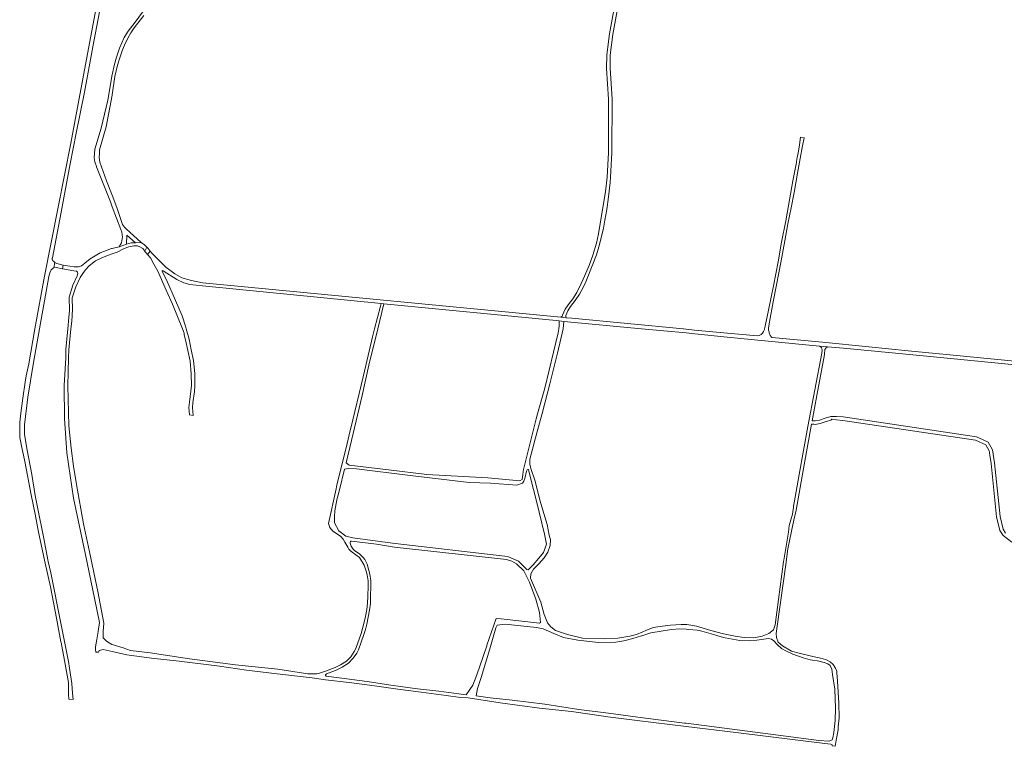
# Model space of a CAD drawing. Extents: x 146402 to 164798, y 455483 to 464134.
# Tile 99 of 256: x 155919 to 156777, y 455636 to 456269. Entities that reach past the tile are written whole.
import ezdxf

# ---------------------------------------------------------------- set-up
doc = ezdxf.new("R2010")
doc.units = 0
doc.header["$LTSCALE"] = 0.2
doc.layers.add('B-XX-VH-VERHARDING_BETONSTRAATSTEEN-GV', color=252, linetype='CONTINUOUS', lineweight=18)
doc.layers.add('B-XX-VH-VERHARDING_FUNDERING_ZAND-GV', color=252, linetype='CONTINUOUS', lineweight=18)

msp = doc.modelspace()

# ---------------------------------------------------------------- linework, layer by layer
at = {"layer": 'B-XX-VH-VERHARDING_BETONSTRAATSTEEN-GV'}
msp.add_lwpolyline([(156789.404, 455971.593), (156732.72, 455977.304), (156693.634, 455980.938), (156659.386, 455984.559), (156618.99, 455988.521), (156574.674, 455992.502), (156573.362, 455994.415), (156572.445, 455996.743), (156572.262, 455997.446), (156571.838, 455999.07), (156571.816, 456000), (156571.799, 456000.69), (156572.592, 456006.357), (156575.855, 456023.579), (156578.741, 456038.521), (156582.426, 456057.795), (156586.061, 456076.831), (156588.791, 456091.464), (156591.5, 456105.544), (156594.045, 456118.975), (156597.066, 456135.625), (156599.322, 456148.403), (156601.509, 456159.643), (156602.789, 456166.468), (156599.845, 456166.946), (156598.91, 456160.426), (156597.644, 456153.213), (156596.928, 456149.226), (156596.302, 456145.744), (156596.145, 456144.87), (156593.045, 456128.886), (156590.018, 456112.36), (156586.804, 456094.168), (156583.249, 456075.673), (156580.214, 456058.498), (156576.163, 456037.593), (156572.125, 456017.958), (156568.902, 456002.434), (156568.401, 456000), (156568.284, 455999.429), (156567.551, 455997.919), (156567.531, 455997.878), (156566.551, 455996.281), (156565.324, 455995.138), (156563.71, 455994.229), (156561.94, 455993.911), (156539.42, 455996.062), (156507.351, 455999.041), (156500, 455999.782), (156497.841, 456000), (156497.456, 456000), (156400.57, 456009.302), (156396.027, 456009.738), (156395.642, 456009.775), (156390.895, 456010.231), (156100, 456038.159), (156078.653, 456040.209), (156069.186, 456042.178), (156060.772, 456044.6), (156054.678, 456048.039), (156046.751, 456053.88), (156034.372, 456065.958), (156032.954, 456067.736), (156030.727, 456064.776), (156033.467, 456061.915), (156036.328, 456056.53), (156039.6, 456050.37), (156039.662, 456050.233), (156047.011, 456033.877), (156052.565, 456021.516), (156061.24, 456000), (156062.609, 455996.198), (156062.66, 455994.942), (156063.941, 455990.441), (156065.818, 455981.164), (156067.751, 455971.998), (156068.863, 455961.02), (156068.97, 455950.628), (156068.608, 455945.842), (156067.219, 455936.171), (156066.726, 455931.628), (156067.293, 455925.204), (156070.467, 455924.764), (156069.863, 455931.597), (156070.317, 455935.78), (156071.714, 455945.501), (156072.093, 455950.525), (156071.984, 455961.194), (156070.841, 455972.479), (156068.876, 455981.796), (156066.978, 455991.179), (156064.468, 456000), (156063.758, 456002.329), (156060.815, 456011.32), (156055.192, 456024.894), (156047.252, 456042.685), (156043.468, 456050.085), (156043.401, 456050.805), (156044.338, 456050.618), (156056.177, 456043.101), (156062.492, 456040.12), (156067.635, 456038.819), (156078.724, 456037.472), (156234.376, 456022.224), (156236.786, 456021.988), (156386.891, 456007.284), (156389.551, 456007.023), (156393.493, 456006.637), (156461.245, 456000), (156500, 455996.525), (156507.679, 455995.837), (156510.479, 455995.544), (156535.803, 455992.893), (156616.342, 455985.14), (156623.365, 455984.464), (156637.133, 455983.139), (156712.584, 455975.978), (156771.951, 455970.154), (156845.604, 455962.859)], dxfattribs=at)
msp.add_lwpolyline([(156028.255, 456067.708), (156028.513, 456067.403), (156029.19, 456066.599), (156030.727, 456064.776), (156032.954, 456067.736), (156031.212, 456069.949), (156030.261, 456071.158)], close=True, dxfattribs=at)
at = {"layer": 'B-XX-VH-VERHARDING_FUNDERING_ZAND-GV'}
for points in [[(155988.678, 456294.071), (155977.63, 456234.921), (155963.841, 456161.949), (155952.913, 456106.092), (155940.836, 456046.093), (155932.633, 456000), (155927.244, 455969.716), (155924.931, 455959.088), (155924.223, 455953.615), (155922.097, 455939.719), (155920.296, 455926.718), (155919.549, 455918.682), (155919.352, 455909.914), (155919.559, 455905.52), (155921.07, 455898.299), (155923.847, 455884.488), (155929.422, 455855.482), (155932.791, 455838.783), (155935.854, 455822.958), (155941.651, 455796.109), (155946.183, 455775.281), (155951.533, 455748.025), (155955.254, 455727.569), (155955.355, 455726.884), (155955.963, 455723.805), (155958.43, 455711.199), (155961.756, 455692.158), (155961.989, 455681.745), (155962.08, 455677.653), (155962.597, 455677.608), (155965.832, 455677.353), (155965.464, 455682.768), (155964.713, 455691.075), (155964.318, 455694.993), (155962.861, 455704.475), (155961.838, 455710.313), (155952.437, 455758.271), (155949.311, 455773.042), (155946.418, 455787.693), (155944.254, 455797.576), (155940.21, 455818.872), (155935.066, 455843.26), (155932.919, 455854.929), (155929.919, 455873.241), (155925.762, 455894.56), (155923.398, 455908.099), (155923.545, 455916.402), (155926.523, 455940.687), (155931.037, 455968.919), (155936.551, 456000), (155944.681, 456045.819), (155945.524, 456048.986), (155946.697, 456051.579), (155948.394, 456053.04), (155949.125, 456053.292), (155950.013, 456057.905), (155948.698, 456058.93), (155948.541, 456059.069), (155948.394, 456059.22), (155948.26, 456059.381), (155948.138, 456059.552), (155948.029, 456059.732), (155947.935, 456059.92), (155947.855, 456060.114), (155947.79, 456060.314), (155947.74, 456060.519), (155947.707, 456060.726), (155947.688, 456060.935), (155947.686, 456061.146), (155947.7, 456061.355), (155947.73, 456061.563), (155947.776, 456061.769), (155947.804, 456061.869), (155955.513, 456101.634), (155963.409, 456143.943), (155968.689, 456170.436), (155975.681, 456206.292), (155983.088, 456245.764), (155994.655, 456307.011)], [(156439.299, 456290.636), (156433.181, 456256.986), (156430.922, 456238.731), (156430.755, 456226.987), (156432.504, 456200.143), (156432.331, 456153.741), (156431.255, 456132.248), (156429.909, 456119.521), (156426.416, 456098.711), (156423.651, 456082.821), (156421.974, 456074.649), (156418.813, 456064.138), (156415.427, 456055.418), (156410.287, 456043.314), (156408.447, 456039.596), (156404.846, 456031.714), (156401.291, 456026.334), (156397.12, 456021.147), (156394.608, 456017.189), (156392.362, 456011.882), (156391.936, 456011.036), (156390.895, 456010.231), (156395.642, 456009.775), (156395.263, 456010.806), (156395.267, 456011.82), (156397.007, 456015.931), (156399.319, 456019.573), (156403.474, 456024.74), (156407.215, 456030.401), (156411.09, 456037.934), (156413.359, 456042.418), (156418.206, 456054.97), (156421.986, 456064.522), (156424.096, 456071.59), (156426.056, 456079.517), (156428.037, 456087.684), (156429.317, 456094.871), (156430.856, 456103.96), (156432.412, 456114.972), (156433.749, 456127.653), (156434.252, 456132.098), (156435.331, 456153.66), (156435.504, 456200.236), (156433.755, 456227.062), (156433.919, 456238.524), (156436.148, 456256.533), (156442.245, 456290.066)], [(156029.627, 456280.344), (156019.832, 456267.169), (156013.792, 456259.329), (156010.509, 456253.769), (156006.37, 456244.539), (156003.56, 456236.643), (156001.681, 456229.372), (156000.111, 456222.4), (156000, 456221.772), (155996.059, 456199.417), (155990.398, 456174.946), (155984.905, 456156.597), (155984.339, 456149.095), (155984.844, 456145.694), (155986.253, 456141.389), (155986.328, 456141.162), (155998.369, 456110.871), (156000, 456106.499), (156007.385, 456086.699), (156008.243, 456084.194), (156008.632, 456081.938), (156008.845, 456080.283), (156008.166, 456075.159), (156006.109, 456071.415), (156012.476, 456073.883), (156012.677, 456081.825), (156020.344, 456075.055), (156025.087, 456075.372), (156012.135, 456087.296), (156010.748, 456088.573), (156009.077, 456091.05), (156004.132, 456105.857), (156000, 456116.529), (155995.128, 456129.112), (155989.081, 456145.332), (155988.735, 456149.383), (155988.799, 456152.805), (155988.86, 456156.031), (155994.587, 456176.003), (156000, 456203.526), (156000.055, 456203.905), (156002.32, 456220.026), (156004.442, 456229.692), (156006.488, 456236.04), (156009.021, 456243.078), (156010.688, 456247.245), (156013.466, 456253.159), (156016.206, 456258.042), (156019.14, 456262.271), (156027.66, 456273.092)], [(156778.476, 455822.036), (156776.179, 455825.624), (156773.549, 455836.747), (156768.868, 455883.347), (156766.927, 455894.816), (156765.424, 455897.478), (156763.183, 455901.448), (156758.979, 455903.289), (156752.952, 455905.928), (156636.953, 455923.34), (156631.158, 455923.846), (156626.017, 455923.736), (156621.134, 455922.236), (156616.185, 455920.435), (156612.537, 455919.872), (156609.884, 455920.114), (156613.947, 455942.075), (156620.605, 455977.674), (156620.73, 455978.944), (156620.954, 455981.232), (156621.029, 455981.993), (156621.77, 455983.206), (156623.365, 455984.464), (156616.342, 455985.14), (156618.02, 455983.808), (156618.614, 455981.55), (156618.609, 455981.477), (156618.408, 455978.801), (156612.248, 455946.932), (156606.088, 455915.063), (156598.636, 455873.286), (156594.148, 455848.649), (156593.639, 455845.766), (156593.529, 455844.096), (156593.434, 455842.65), (156592.857, 455838.729), (156591.429, 455833.735), (156589.8, 455828.746), (156589.199, 455822.953), (156585.141, 455798.499), (156584.983, 455797.549), (156577.682, 455742.285), (156576.105, 455737.971), (156572.055, 455734.722), (156566.402, 455732.353), (156558.986, 455731.033), (156550.75, 455731.189), (156542.718, 455732.429), (156532.57, 455734.535), (156521.686, 455737.47), (156509.026, 455741.131), (156500.571, 455742.466), (156500, 455742.497), (156495.833, 455742.723), (156486.389, 455742.131), (156479.368, 455741.209), (156471.257, 455739.828), (156464.912, 455737.408), (156462.335, 455736.29), (156456.885, 455733.926), (156450.965, 455732.321), (156440.573, 455730.685), (156428.55, 455730.072), (156409.874, 455730.807), (156396.801, 455733.849), (156386.322, 455737.458), (156382.274, 455740.452), (156379.191, 455744.088), (156376.453, 455751.275), (156373.522, 455761.994), (156364.441, 455783.011), (156364.782, 455786.843), (156367.195, 455790.811), (156371.838, 455795.533), (156376.398, 455800.711), (156379.521, 455805.688), (156381.451, 455811.43), (156381.804, 455816.455), (156380.828, 455820.411), (156378.928, 455829.598), (156372.443, 455850.975), (156368.635, 455867.384), (156364.861, 455878.532), (156363.759, 455882.33), (156363.941, 455886.639), (156369.875, 455909.45), (156374.658, 455926.369), (156381.287, 455952.093), (156387.975, 455978.949), (156392.883, 456000), (156393.493, 456006.637), (156389.551, 456007.023), (156389.446, 456005.416), (156389.552, 456003.253), (156389.516, 456002.835), (156389.273, 456000), (156388.538, 455996.586), (156384.364, 455979.681), (156376.817, 455948.471), (156370.58, 455926.106), (156369.467, 455921.694), (156364.469, 455901.891), (156358.358, 455877.676), (156358.146, 455875.976), (156357.787, 455873.091), (156357.28, 455869.022), (156355.185, 455867.755), (156327.312, 455870.307), (156274.012, 455873.201), (156240.607, 455877.393), (156206.351, 455881.447), (156203.774, 455883.432), (156208.458, 455902.9), (156217.672, 455942.023), (156223.575, 455968.45), (156231.36, 456000), (156236.786, 456021.988), (156234.376, 456022.224), (156233.769, 456019.891), (156228.591, 456000), (156226.794, 455993.097), (156220.919, 455968.24), (156218.604, 455958.444), (156207.813, 455913.459), (156207.343, 455911.536), (156203.684, 455896.572), (156195.759, 455864.159), (156195.031, 455860.777), (156188.511, 455830.508), (156189.495, 455827.153), (156192.136, 455824.012), (156198.879, 455819.539), (156201.127, 455816.846), (156202.632, 455814.413), (156204.387, 455811.394), (156205.307, 455809.8), (156206.143, 455808.29), (156207.315, 455807.031), (156209.082, 455805.629), (156215.339, 455800.944), (156219.634, 455794.384), (156221.138, 455789.095), (156222.013, 455785.825), (156222.927, 455780.544), (156222.921, 455775.934), (156222.572, 455767.218), (156222.396, 455761.183), (156221.717, 455755.569), (156220.534, 455749.452), (156219.268, 455743.503), (156218.172, 455738.979), (156216.825, 455734.623), (156212.279, 455721.554), (156210.892, 455718.958), (156207.785, 455714.563), (156204.133, 455710.775), (156199.016, 455707.514), (156194.235, 455705.175), (156185.933, 455701.918), (156180.65, 455700.25), (156178.302, 455699.751), (156175.117, 455699.588), (156170.533, 455699.722), (156144.233, 455703.566), (156107.391, 455707.584), (156067.404, 455712.775), (156033.136, 455717.823), (156016.034, 455719.919), (156009.429, 455722.13), (156000, 455725.177), (155999.695, 455725.276), (155994.87, 455727.925), (155992.213, 455731.104), (155992.13, 455736.387), (155992.582, 455743.749), (155987.299, 455771.29), (155980.044, 455805.919), (155974.95, 455830.188), (155968.867, 455864.577), (155966.19, 455880.564), (155964.204, 455896.301), (155962.214, 455915.714), (155961.188, 455950.345), (155961.943, 455974.734), (155962.043, 455981.928), (155963.779, 456000), (155964.727, 456006.888), (155965.497, 456016.898), (155965.151, 456027.105), (155968.155, 456036.564), (155971.921, 456044.748), (155974.344, 456048.383), (155975.88, 456050.403), (155976.41, 456051.1), (155979.749, 456054.858), (155985.479, 456059.459), (155989.859, 456061.465), (155993.045, 456062.909), (156000, 456065.448), (156004.4, 456066.849), (156010.473, 456070.013), (156014.436, 456071.548), (156018.942, 456072.489), (156022.081, 456072.333), (156024.127, 456071.667), (156026.671, 456070.195), (156028.255, 456067.708), (156030.261, 456071.158), (156029.769, 456071.584), (156028.207, 456073.241), (156025.087, 456075.372), (156020.344, 456075.055), (156016.434, 456074.939), (156012.476, 456073.883), (156006.109, 456071.415), (156000, 456070.124), (155999.225, 456069.961), (155989.607, 456066.448), (155980.689, 456061.161), (155976.234, 456057.321), (155973.209, 456055.119), (155970.659, 456054.235), (155969.463, 456054.232), (155966.752, 456054.224), (155963.002, 456054.693), (155957.34, 456055.567), (155956.725, 456052.272), (155966.522, 456050.675), (155968.836, 456050.282), (155969.795, 456049.488), (155969.957, 456048.451), (155969.405, 456046.297), (155965.759, 456038.033), (155962.597, 456027.816), (155962.868, 456016.134), (155962.087, 456009.911), (155961.267, 456000), (155959.545, 455982.065), (155959.443, 455974.79), (155958.02, 455950.733), (155958.372, 455922.038), (155960.462, 455892.227), (155966.363, 455852.543), (155976.45, 455804.714), (155986.585, 455755.62), (155988.813, 455744.464), (155987.645, 455736.513), (155986.671, 455729.476), (155985.408, 455723.166), (155985.468, 455720.68), (155985.696, 455718.488), (155987.896, 455718.353), (155988.54, 455719.94), (155992.096, 455720.727), (156000, 455718.985), (156012.674, 455716.193), (156034.19, 455713.234), (156058.219, 455710.682), (156093.58, 455706.172), (156117.019, 455702.679), (156148.658, 455699.163), (156174.304, 455696.254), (156185.943, 455694.412), (156206.395, 455692.055), (156228.423, 455689.195), (156248.807, 455686.33), (156269.149, 455683.678), (156290.982, 455680.704), (156303.463, 455678.856), (156310.22, 455678.732), (156338.036, 455674.311), (156372.414, 455669.79), (156400.13, 455666.837), (156418.252, 455664.236), (156431.748, 455662.3), (156457.512, 455658.936), (156500, 455653.724), (156543.44, 455648.396), (156621.039, 455639.048), (156626.017, 455638.424), (156627.217, 455637.738), (156627.239, 455636.819), (156630.043, 455636.491), (156630.696, 455641.865), (156632.402, 455650.71), (156632.657, 455653.304), (156633.439, 455661.244), (156633.19, 455673.995), (156631.996, 455693.244), (156631.439, 455700.448), (156631.316, 455701.833), (156630.256, 455704.532), (156628.266, 455707.626), (156625.701, 455710.044), (156622.389, 455711.912), (156618.639, 455713.033), (156610.532, 455714.623), (156598.598, 455717.473), (156591.994, 455719.391), (156583.914, 455724.134), (156580.293, 455727.296), (156578.914, 455731.402), (156578.623, 455734.885), (156579.334, 455741.041), (156586.986, 455794.741), (156588.701, 455808.611), (156591.799, 455823.812), (156594.002, 455833.571), (156595.949, 455842.056), (156602.795, 455881.792), (156609.336, 455917.152), (156611.373, 455916.965), (156612.631, 455916.85), (156616.933, 455917.515), (156622.088, 455919.39), (156626.354, 455920.701), (156626.369, 455920.758), (156626.416, 455920.87), (156626.477, 455920.974), (156626.551, 455921.069), (156626.637, 455921.153), (156626.734, 455921.225), (156626.839, 455921.284), (156626.952, 455921.329), (156627.069, 455921.358), (156627.189, 455921.371), (156627.302, 455921.369), (156631.017, 455920.843), (156631.06, 455920.844), (156636.599, 455920.36), (156752.114, 455903.02), (156761.063, 455899.102), (156764.057, 455893.798), (156764.247, 455892.674), (156764.399, 455891.777), (156764.662, 455890.221), (156765.897, 455882.938), (156770.583, 455836.249), (156773.377, 455824.438), (156776.234, 455819.974), (156783.799, 455814.195)]]:
    msp.add_lwpolyline(points, dxfattribs=at)
for points in [[(155950.013, 456057.905), (155949.125, 456053.292), (155951.207, 456053.47), (155956.725, 456052.272), (155957.34, 456055.567), (155951.813, 456057.168)], [(156246.61, 455813.248), (156226.914, 455815.83), (156209.496, 455818.167), (156203.486, 455819.623), (156197.484, 455824.237), (156193.752, 455831.044), (156193.654, 455836.315), (156193.853, 455841.69), (156195.741, 455851.08), (156197.984, 455859.856), (156202.435, 455877.864), (156205.82, 455878.535), (156212.84, 455878.173), (156259.516, 455872.243), (156310.919, 455866.398), (156329.693, 455865.589), (156352.613, 455863.919), (156357.428, 455865.685), (156358.706, 455867.396), (156359.551, 455869.824), (156361.076, 455876.274), (156361.497, 455877.279), (156362.085, 455877.696), (156362.756, 455877.695), (156364.373, 455870.32), (156369.686, 455849.881), (156376.665, 455821.189), (156378.344, 455812.619), (156375.843, 455805.209), (156371.705, 455800.474), (156366.851, 455794.583), (156362.412, 455790.298), (156361.204, 455790.425), (156353.909, 455797.761), (156345.387, 455801.599), (156342.107, 455801.987)], [(156186.766, 455699.56), (156195.242, 455702.885), (156200.241, 455705.331), (156205.727, 455708.827), (156209.584, 455712.827), (156209.826, 455713.12), (156213.024, 455717.643), (156214.576, 455720.549), (156219.2, 455733.842), (156220.584, 455738.315), (156221.706, 455742.949), (156222.985, 455748.955), (156224.188, 455755.181), (156224.891, 455760.996), (156225.071, 455767.131), (156225.42, 455775.882), (156225.428, 455780.756), (156224.457, 455786.363), (156223.548, 455789.76), (156222.039, 455795.068), (156221.046, 455797.561), (156220.085, 455799.238), (156218.83, 455800.749), (156215.733, 455803.813), (156213.724, 455805.24), (156211.295, 455806.837), (156209.872, 455808.096), (156208.284, 455810.948), (156207.429, 455813.568), (156207.388, 455813.966), (156207.388, 455814.323), (156207.578, 455814.783), (156207.788, 455815.097), (156208.365, 455815.204), (156230.243, 455812.47), (156245.809, 455809.975), (156343.545, 455799.12), (156348.187, 455797.845), (156352.146, 455795.345), (156358.496, 455789.235), (156363.463, 455779.351), (156369.128, 455764.652), (156372.16, 455753.001), (156373.237, 455744.218), (156372.381, 455743.648), (156338.883, 455747.378), (156334.615, 455747.879), (156326.517, 455724.527), (156326.381, 455724.134), (156323.24, 455714.784), (156317.803, 455698.603), (156314.139, 455689.833), (156308.407, 455681.389), (156302.095, 455682.118), (156284.628, 455684.398), (156265.904, 455686.541), (156251.139, 455688.465), (156242.799, 455689.871), (156222.128, 455692.996), (156197.623, 455696.258), (156186.376, 455697.681), (156185.843, 455698.189), (156185.76, 455698.629), (156185.991, 455699.069), (156186.316, 455699.346)], [(156335.328, 455741.892), (156342.258, 455742.809), (156369.754, 455739.993), (156375.35, 455738.91), (156384.732, 455734.804), (156393.101, 455731.327), (156405.812, 455728.963), (156423.706, 455726.837), (156438.884, 455727.179), (156445.843, 455728.251), (156453.56, 455730.327), (156461.193, 455732.654), (156461.509, 455732.757), (156469.33, 455735.315), (156487.41, 455738.117), (156494.433, 455738.827), (156500, 455738.383), (156502.335, 455738.197), (156509.794, 455737.574), (156511.493, 455737.372), (156513.864, 455736.853), (156517.657, 455735.658), (156525.955, 455733.266), (156530.459, 455731.931), (156534.163, 455730.925), (156546.984, 455728.79), (156554.883, 455728.331), (156561.587, 455728.862), (156567.663, 455729.918), (156571.94, 455730.277), (156574.568, 455729.681), (156576.445, 455728.305), (156579.625, 455724.819), (156583.227, 455721.734), (156587.627, 455719.212), (156593.015, 455716.731), (156601.927, 455713.679), (156608.124, 455711.931), (156610.261, 455711.57), (156614.622, 455710.833), (156620.303, 455709.558), (156623.614, 455708.244), (156625.507, 455706.85), (156627.139, 455703.635), (156627.594, 455699.038), (156629.559, 455686.381), (156630.073, 455669.839), (156629.88, 455658.897), (156628.787, 455648.428), (156628.014, 455643.787), (156627.244, 455642.18), (156626.218, 455641.412), (156625.293, 455641.137), (156624.808, 455641.084), (156615.54, 455641.489), (156573.655, 455646.944), (156500, 455656.604), (156498.67, 455656.778), (156457.98, 455661.977), (156432.344, 455665.368), (156406.668, 455668.476), (156377.006, 455673.097), (156348.595, 455676.67), (156329.294, 455678.68), (156317.091, 455680.387), (156318.176, 455686.873), (156321.505, 455696.281), (156328.902, 455721.442), (156334.193, 455739.563)]]:
    msp.add_lwpolyline(points, close=True, dxfattribs=at)

doc.saveas('drawing.dxf')
